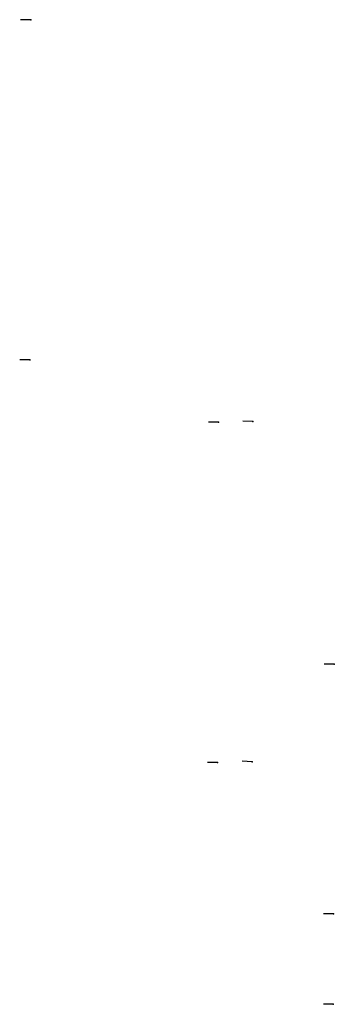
# Model space of a CAD drawing. Header units: millimetres. Extents: x -487 to 230, y -420 to 394.
# Tile 17 of 17: x -64 to 58, y 14 to 394. Entities that reach past the tile are written whole.
import ezdxf

# ---------------------------------------------------------------- set-up
doc = ezdxf.new("R2010")
doc.units = ezdxf.units.MM
doc.header["$PDSIZE"] = -1

msp = doc.modelspace()

# ---------------------------------------------------------------- linework, layer by layer
at = {"color": 7, "linetype": 'Continuous'}
for p, q in [((-59.39, 394.42), (-63.26, 394.43)), ((-59.39, 394.42), (-59.39, 394.24)), ((-59.75, 262.89), (-63.62, 262.91)), ((-59.75, 262.89), (-59.75, 262.71)), ((13.13, 238.76), (9.26, 238.77)), ((13.13, 238.76), (13.13, 238.94)), ((26.43, 239.02), (22.57, 239.18)), ((26.43, 239.02), (26.43, 239.2)), ((57.82, 145.22), (53.96, 145.23)), ((57.82, 145.22), (57.82, 145.4)), ((12.77, 107.23), (8.9, 107.24)), ((12.77, 107.23), (12.77, 107.41)), ((26.07, 107.5), (22.21, 107.65)), ((26.07, 107.5), (26.07, 107.68)), ((57.56, 48.7), (53.69, 48.71)), ((57.56, 48.7), (57.56, 48.88)), ((57.46, 13.69), (53.6, 13.7)), ((57.46, 13.69), (57.46, 13.87))]:
    msp.add_line(p, q, dxfattribs=at)
for p in [(-59.39, 394.42), (-59.75, 262.89), (13.13, 238.76), (26.43, 239.02), (57.82, 145.22), (12.77, 107.23), (26.07, 107.5), (57.56, 48.7), (57.46, 13.69)]:
    msp.add_point(p, dxfattribs=at)

doc.saveas('drawing.dxf')
